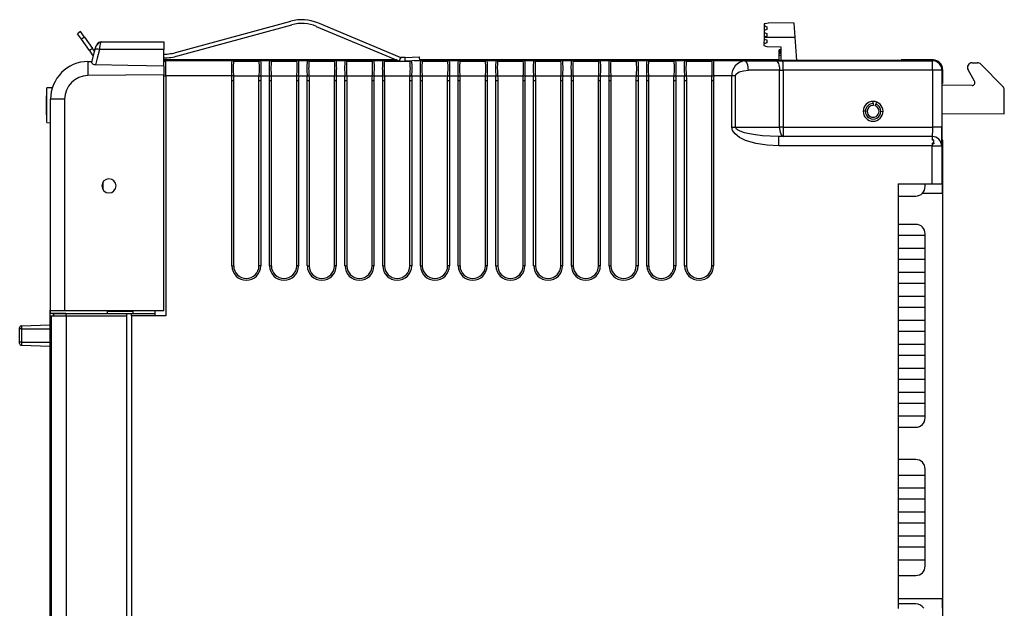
# Model space of a CAD drawing. Header units: millimetres. Extents: x 0 to 559, y 0 to 432.
# Tile 13 of 25: x 346 to 450, y 138 to 200. Entities that reach past the tile are written whole.
import ezdxf

# ---------------------------------------------------------------- set-up
doc = ezdxf.new("R2010")
doc.units = ezdxf.units.MM
doc.header["$LTSCALE"] = 2

msp = doc.modelspace()

# ---------------------------------------------------------------- linework, layer by layer
for p, q in [((362.31, 196.89), (374.38, 200.18)), ((362.41, 196.51), (374.49, 199.8)), ((377.08, 199.63), (385.74, 196)), ((385.9, 196.37), (377.24, 200)), ((424.56, 199.89), (424.55, 199.69)), ((424.55, 199.69), (424.85, 199.59)), ((424.55, 199.64), (424.55, 199.19)), ((424.7, 199.64), (424.55, 199.64)), ((424.7, 199.94), (424.56, 199.89)), ((424.7, 199.94), (425.02, 199.99)), ((424.85, 199.59), (424.85, 199.29)), ((427.74, 199.97), (425.02, 199.99)), ((427.85, 198.47), (427.74, 199.97)), ((352.09, 199.09), (351.76, 198.85)), ((352.17, 198.27), (351.76, 198.85)), ((352.5, 198.5), (352.09, 199.09)), ((352.5, 198.5), (352.17, 198.27)), ((352.5, 198.5), (353.35, 197.3)), ((424.85, 199.29), (424.55, 199.19)), ((424.55, 199.19), (424.55, 198.99)), ((424.55, 198.99), (424.85, 198.89)), ((424.55, 198.99), (424.55, 198.49)), ((424.85, 198.59), (424.55, 198.49)), ((424.55, 198.49), (424.55, 198.29)), ((424.55, 198.49), (427.85, 198.47)), ((424.85, 198.89), (424.85, 198.59)), ((428.03, 196.02), (427.85, 198.47)), ((353.02, 197.07), (352.17, 198.27)), ((353.35, 197.3), (353.02, 197.07)), ((353.56, 197), (353.35, 197.3)), ((354.26, 197.98), (354.24, 197.95)), ((354.26, 197.98), (360.9, 197.98)), ((360.9, 197.98), (360.9, 197.19)), ((424.55, 198.29), (424.54, 197.84)), ((424.84, 197.89), (424.54, 197.79)), ((424.54, 197.84), (424.69, 197.84)), ((424.54, 197.79), (424.54, 197.59)), ((424.54, 197.59), (424.84, 197.49)), ((424.55, 198.29), (424.85, 198.19)), ((424.85, 198.19), (424.84, 197.89)), ((424.84, 197.49), (426.34, 197.48)), ((426.34, 197.48), (426.34, 196.02)), ((353.02, 197.07), (353.33, 196.63)), ((353.61, 197.22), (353.26, 195.83)), ((353.44, 196.53), (353.26, 195.83)), ((353.61, 197.22), (353.56, 197)), ((360.9, 197.19), (354.08, 197.19)), ((360.9, 195.41), (360.9, 197.19)), ((386, 196.32), (385.85, 195.96)), ((386.5, 196.34), (386, 196.32)), ((386.5, 196.34), (388, 196.4)), ((386.51, 195.94), (386.5, 196.34)), ((388, 196.4), (388.01, 196)), ((426.34, 197.13), (426.14, 197.13)), ((426.14, 197.09), (426.14, 197.13)), ((426.34, 197.09), (426.14, 197.09)), ((426.14, 197), (426.14, 197.09)), ((426.34, 197), (426.14, 197)), ((426.14, 196.88), (426.14, 197)), ((426.34, 196.88), (426.14, 196.88)), ((426.14, 196.75), (426.14, 196.88)), ((426.14, 196.56), (426.14, 196.75)), ((426.34, 196.75), (426.14, 196.75)), ((426.34, 196.56), (426.14, 196.56)), ((426.14, 196.02), (426.14, 196.56)), ((352.87, 195.91), (353.29, 195.92)), ((385.57, 196.07), (360.9, 196.07)), ((360.9, 196), (361.12, 196)), ((361.12, 195.96), (360.9, 195.96)), ((360.9, 195.94), (361.12, 195.94)), ((360.9, 195.41), (360.9, 194.48)), ((361.12, 195.98), (361.12, 196)), ((361.12, 194.38), (361.12, 195.98)), ((368.1, 195.98), (361.12, 195.98)), ((368.12, 195.98), (368.11, 196.03)), ((368.3, 195.99), (368.31, 195.94)), ((368.3, 195.94), (371.02, 195.94)), ((369.66, 196.04), (369.66, 196)), ((371, 195.94), (371.01, 195.99)), ((371.2, 196.03), (371.19, 195.98)), ((372.1, 195.98), (371.21, 195.98)), ((372.12, 195.98), (372.11, 196.03)), ((372.3, 195.99), (372.31, 195.94)), ((372.3, 195.94), (375.02, 195.94)), ((373.66, 196.04), (373.66, 196)), ((375, 195.94), (375.01, 195.99)), ((375.2, 196.03), (375.19, 195.98)), ((376.1, 195.98), (375.21, 195.98)), ((376.12, 195.98), (376.11, 196.03)), ((376.3, 195.99), (376.31, 195.94)), ((376.3, 195.94), (379.02, 195.94)), ((377.66, 196.04), (377.66, 196)), ((379, 195.94), (379.01, 195.99)), ((379.2, 196.03), (379.19, 195.98)), ((380.1, 195.98), (379.21, 195.98)), ((380.12, 195.98), (380.11, 196.03)), ((380.3, 195.99), (380.31, 195.94)), ((380.3, 195.94), (383.02, 195.94)), ((381.66, 196.04), (381.66, 196)), ((383, 195.94), (383.01, 195.99)), ((383.2, 196.03), (383.19, 195.98)), ((384.1, 195.98), (383.21, 195.98)), ((384.12, 195.98), (384.11, 196.03)), ((384.3, 195.99), (384.31, 195.94)), ((384.3, 195.94), (385.93, 195.94)), ((385.66, 196.03), (385.66, 196)), ((385.73, 196), (385.66, 196)), ((386.13, 195.93), (386.51, 195.94)), ((386.47, 195.94), (387.02, 195.94)), ((388.01, 196), (386.51, 195.94)), ((387, 195.94), (387.01, 195.96)), ((388.1, 195.98), (387.44, 195.98)), ((426.06, 196.07), (388.01, 196.07)), ((388.12, 195.98), (388.11, 196.03)), ((388.3, 195.99), (388.31, 195.94)), ((388.3, 195.94), (391.02, 195.94)), ((389.66, 196.04), (389.66, 196)), ((391, 195.94), (391.01, 195.99)), ((391.2, 196.03), (391.19, 195.98)), ((392.1, 195.98), (391.21, 195.98)), ((392.12, 195.98), (392.11, 196.03)), ((392.3, 195.99), (392.31, 195.94)), ((392.3, 195.94), (395.02, 195.94)), ((393.66, 196.04), (393.66, 196)), ((395, 195.94), (395.01, 195.99)), ((395.2, 196.03), (395.19, 195.98)), ((396.1, 195.98), (395.21, 195.98)), ((396.12, 195.98), (396.11, 196.03)), ((396.3, 195.99), (396.31, 195.94)), ((396.3, 195.94), (399.02, 195.94)), ((397.66, 196.04), (397.66, 196)), ((399, 195.94), (399.01, 195.99)), ((399.2, 196.03), (399.19, 195.98)), ((400.1, 195.98), (399.21, 195.98)), ((400.12, 195.98), (400.11, 196.03)), ((400.3, 195.99), (400.31, 195.94)), ((400.3, 195.94), (403.02, 195.94)), ((401.66, 196.04), (401.66, 196)), ((403, 195.94), (403.01, 195.99)), ((403.2, 196.03), (403.19, 195.98)), ((404.1, 195.98), (403.21, 195.98)), ((404.12, 195.98), (404.11, 196.03)), ((404.3, 195.99), (404.31, 195.94)), ((404.3, 195.94), (407.02, 195.94)), ((405.66, 196.04), (405.66, 196)), ((407, 195.94), (407.01, 195.99)), ((407.2, 196.03), (407.19, 195.98)), ((408.1, 195.98), (407.21, 195.98)), ((408.12, 195.98), (408.11, 196.03)), ((408.3, 195.99), (408.31, 195.94)), ((408.3, 195.94), (411.02, 195.94)), ((409.66, 196.04), (409.66, 196)), ((411, 195.94), (411.01, 195.99)), ((411.2, 196.03), (411.19, 195.98)), ((412.1, 195.98), (411.21, 195.98)), ((412.12, 195.98), (412.11, 196.03)), ((412.3, 195.99), (412.31, 195.94)), ((412.3, 195.94), (415.02, 195.94)), ((413.66, 196.04), (413.66, 196)), ((415, 195.94), (415.01, 195.99)), ((415.2, 196.03), (415.19, 195.98)), ((416.1, 195.98), (415.21, 195.98)), ((416.12, 195.98), (416.11, 196.03)), ((416.3, 195.99), (416.31, 195.94)), ((416.3, 195.94), (419.02, 195.94)), ((417.66, 196.04), (417.66, 196)), ((419, 195.94), (419.01, 195.99)), ((419.2, 196.03), (419.19, 195.98)), ((422.49, 195.98), (419.21, 195.98)), ((422.49, 195.98), (425.79, 195.99)), ((426.06, 196.02), (426.06, 196.07)), ((439.1, 196.02), (426.06, 196.02)), ((426.55, 195.99), (442.4, 195.99)), ((439.1, 196.07), (439.1, 196.02)), ((442.48, 196.07), (439.1, 196.07)), ((442.48, 196.07), (442.4, 195.99)), ((446.61, 195.77), (447.18, 195.77)), ((449.87, 193.25), (447.53, 195.62)), ((360.9, 194.48), (352.87, 194.41)), ((360.9, 169.48), (360.9, 194.48)), ((360.9, 194.38), (361.12, 194.38)), ((361.12, 194.38), (361.12, 168.96)), ((368.11, 194.38), (361.12, 194.38)), ((368.3, 194.39), (368.11, 194.38)), ((368.3, 194.38), (371.02, 194.38)), ((371.02, 194.39), (371.21, 194.38)), ((371.21, 194.38), (372.11, 194.38)), ((372.11, 194.38), (372.3, 194.39)), ((372.3, 194.38), (375.02, 194.38)), ((375.02, 194.39), (375.21, 194.38)), ((375.21, 194.38), (376.11, 194.38)), ((376.11, 194.38), (376.3, 194.39)), ((376.3, 194.38), (379.02, 194.38)), ((379.02, 194.39), (379.21, 194.38)), ((379.21, 194.38), (380.11, 194.38)), ((380.11, 194.38), (380.3, 194.39)), ((380.3, 194.38), (383.02, 194.38)), ((383.02, 194.39), (383.21, 194.38)), ((383.21, 194.38), (384.11, 194.38)), ((384.11, 194.38), (384.3, 194.39)), ((384.3, 194.38), (387.02, 194.38)), ((387.02, 194.39), (387.21, 194.38)), ((387.21, 194.38), (388.11, 194.38)), ((388.11, 194.38), (388.3, 194.39)), ((388.3, 194.38), (391.02, 194.38)), ((391.02, 194.39), (391.21, 194.38)), ((391.21, 194.38), (392.11, 194.38)), ((392.11, 194.38), (392.3, 194.39)), ((392.3, 194.38), (395.02, 194.38)), ((395.02, 194.39), (395.21, 194.38)), ((395.21, 194.38), (396.11, 194.38)), ((396.11, 194.38), (396.3, 194.39)), ((396.3, 194.38), (399.02, 194.38)), ((399.02, 194.39), (399.21, 194.38)), ((399.21, 194.38), (400.11, 194.38)), ((400.11, 194.38), (400.3, 194.39)), ((400.3, 194.38), (403.02, 194.38)), ((403.02, 194.39), (403.21, 194.38)), ((403.21, 194.38), (404.11, 194.38)), ((404.11, 194.38), (404.3, 194.39)), ((404.3, 194.38), (407.02, 194.38)), ((407.02, 194.39), (407.21, 194.38)), ((407.21, 194.38), (408.11, 194.38)), ((408.11, 194.38), (408.3, 194.39)), ((408.3, 194.38), (411.02, 194.38)), ((411.02, 194.39), (411.21, 194.38)), ((411.21, 194.38), (412.11, 194.38)), ((412.11, 194.38), (412.3, 194.39)), ((412.3, 194.38), (415.02, 194.38)), ((415.02, 194.39), (415.21, 194.38)), ((415.21, 194.38), (416.11, 194.38)), ((416.11, 194.38), (416.3, 194.39)), ((416.3, 194.38), (419.02, 194.38)), ((419.02, 194.39), (419.21, 194.38)), ((421.13, 194.38), (419.21, 194.38)), ((421.13, 188.96), (421.13, 194.38)), ((421.53, 194.38), (421.13, 194.38)), ((421.53, 188.96), (421.53, 194.38)), ((426.19, 194.99), (422.89, 194.98)), ((426.19, 188.96), (426.19, 194.99)), ((426.19, 194.99), (426.57, 194.99)), ((426.57, 194.99), (426.57, 188.96)), ((442.42, 194.99), (426.57, 194.99)), ((442.42, 194.99), (442.42, 188.96)), ((443.4, 194.99), (442.42, 194.99)), ((443.48, 195.07), (443.4, 194.99)), ((443.4, 194.99), (443.4, 188.96)), ((443.48, 195.07), (443.48, 193.56)), ((446.86, 193.82), (446.18, 195.03)), ((349.09, 193.13), (348.5, 193.11)), ((368.12, 174.26), (368.12, 193.86)), ((368.31, 193.86), (368.12, 193.86)), ((368.31, 193.86), (368.31, 174.26)), ((371.19, 193.86), (371, 193.86)), ((371, 174.26), (371, 193.86)), ((371.19, 193.86), (371.19, 174.26)), ((372.12, 174.26), (372.12, 193.86)), ((372.31, 193.86), (372.12, 193.86)), ((372.31, 193.86), (372.31, 174.26)), ((375.19, 193.86), (375, 193.86)), ((375, 174.26), (375, 193.86)), ((375.19, 193.86), (375.19, 174.26)), ((376.12, 174.26), (376.12, 193.86)), ((376.31, 193.86), (376.12, 193.86)), ((376.31, 193.86), (376.31, 174.26)), ((379.19, 193.86), (379, 193.86)), ((379, 174.26), (379, 193.86)), ((379.19, 193.86), (379.19, 174.26)), ((380.12, 174.26), (380.12, 193.86)), ((380.31, 193.86), (380.12, 193.86)), ((380.31, 193.86), (380.31, 174.26)), ((383.19, 193.86), (383, 193.86)), ((383, 174.26), (383, 193.86)), ((383.19, 193.86), (383.19, 174.26)), ((384.12, 174.26), (384.12, 193.86)), ((384.31, 193.86), (384.12, 193.86)), ((384.31, 193.86), (384.31, 174.26)), ((387.19, 193.86), (387, 193.86)), ((387, 174.26), (387, 193.86)), ((387.19, 193.86), (387.19, 174.26)), ((388.12, 174.26), (388.12, 193.86)), ((388.31, 193.86), (388.12, 193.86)), ((388.31, 193.86), (388.31, 174.26)), ((391.19, 193.86), (391, 193.86)), ((391, 174.26), (391, 193.86)), ((391.19, 193.86), (391.19, 174.26)), ((392.12, 174.26), (392.12, 193.86)), ((392.31, 193.86), (392.12, 193.86)), ((392.31, 193.86), (392.31, 174.26)), ((395.19, 193.86), (395, 193.86)), ((395, 174.26), (395, 193.86)), ((395.19, 193.86), (395.19, 174.26)), ((396.12, 174.26), (396.12, 193.86)), ((396.31, 193.86), (396.12, 193.86)), ((396.31, 193.86), (396.31, 174.26)), ((399.19, 193.86), (399, 193.86)), ((399, 174.26), (399, 193.86)), ((399.19, 193.86), (399.19, 174.26)), ((400.12, 174.26), (400.12, 193.86)), ((400.31, 193.86), (400.12, 193.86)), ((400.31, 193.86), (400.31, 174.26)), ((403.19, 193.86), (403, 193.86)), ((403, 174.26), (403, 193.86)), ((403.19, 193.86), (403.19, 174.26)), ((404.12, 174.26), (404.12, 193.86)), ((404.31, 193.86), (404.12, 193.86)), ((404.31, 193.86), (404.31, 174.26)), ((407.19, 193.86), (407, 193.86)), ((407, 174.26), (407, 193.86)), ((407.19, 193.86), (407.19, 174.26)), ((408.12, 174.26), (408.12, 193.86)), ((408.31, 193.86), (408.12, 193.86)), ((408.31, 193.86), (408.31, 174.26)), ((411.19, 193.86), (411, 193.86)), ((411, 174.26), (411, 193.86)), ((411.19, 193.86), (411.19, 174.26)), ((412.12, 174.26), (412.12, 193.86)), ((412.31, 193.86), (412.12, 193.86)), ((412.31, 193.86), (412.31, 174.26)), ((415.19, 193.86), (415, 193.86)), ((415, 174.26), (415, 193.86)), ((415.19, 193.86), (415.19, 174.26)), ((416.12, 174.26), (416.12, 193.86)), ((416.31, 193.86), (416.12, 193.86)), ((416.31, 193.86), (416.31, 174.26)), ((419.19, 193.86), (419, 193.86)), ((419, 174.26), (419, 193.86)), ((419.19, 193.86), (419.19, 174.26)), ((443.42, 193.56), (443.48, 193.56)), ((443.42, 187.56), (443.42, 193.56)), ((446.6, 193.37), (443.42, 193.39)), ((348.49, 192.33), (348.5, 192.33)), ((348.49, 192.28), (348.5, 192.28)), ((348.49, 191.76), (348.49, 192.28)), ((348.5, 189.44), (348.5, 193.11)), ((450.01, 190.36), (450.02, 192.9)), ((348.49, 191.76), (348.5, 191.76)), ((348.49, 191.21), (348.49, 191.76)), ((348.49, 191.35), (348.49, 191.45)), ((348.49, 191.21), (348.49, 191.26)), ((348.49, 191.21), (348.5, 191.21)), ((348.49, 190.9), (348.49, 191.21)), ((350.39, 191.91), (348.9, 191.91)), ((348.9, 169.48), (348.9, 191.91)), ((350.39, 191.91), (350.39, 169.48)), ((436.11, 191.45), (436.11, 191.63)), ((436.11, 191.45), (436.11, 191.25)), ((436.32, 191.22), (436.39, 191.4)), ((436.45, 191.57), (436.39, 191.4)), ((348.49, 190.9), (348.5, 190.9)), ((348.49, 190.55), (348.49, 190.9)), ((348.49, 190.79), (348.49, 190.85)), ((348.49, 190.61), (348.49, 190.79)), ((348.49, 190.55), (348.5, 190.55)), ((348.49, 190.26), (348.49, 190.55)), ((348.49, 190.26), (348.5, 190.26)), ((348.49, 190.21), (348.5, 190.21)), ((435.29, 190.63), (435.11, 190.63)), ((436.93, 190.63), (437.11, 190.62)), ((443.42, 190.39), (450.01, 190.36)), ((348.5, 189.44), (348.9, 189.42)), ((421.13, 188.96), (421.53, 188.96)), ((421.53, 188.96), (426.19, 188.96)), ((426.57, 188.96), (426.19, 188.96)), ((426.57, 188.96), (442.42, 188.96)), ((443.4, 188.96), (442.42, 188.96)), ((426.12, 186.96), (426.12, 187.96)), ((442.38, 187.96), (426.12, 187.96)), ((442.38, 187.96), (442.38, 187.56)), ((442.38, 187.96), (442.38, 187.96)), ((442.38, 186.96), (426.12, 186.96)), ((442.56, 187.56), (442.38, 187.56)), ((442.56, 187.24), (442.38, 187.24)), ((442.38, 187.24), (442.38, 186.96)), ((442.38, 182.96), (442.38, 186.96)), ((442.38, 186.96), (443.38, 186.96)), ((442.56, 187.24), (442.56, 187.56)), ((442.56, 187.24), (442.56, 187.17)), ((443.38, 186.96), (443.38, 182.96)), ((443.38, 186.96), (443.38, 186.96)), ((443.5, 187.56), (443.42, 187.56)), ((443.5, 136.56), (443.5, 187.56)), ((354.49, 182.3), (354.49, 183.16)), ((438.75, 182.96), (442.38, 182.96)), ((438.75, 182.96), (438.75, 137.96)), ((441.63, 182.65), (441.63, 182.96)), ((442.38, 182.96), (443.38, 182.96)), ((443.38, 182.96), (443.46, 182.96)), ((438.75, 181.65), (440.63, 181.65)), ((441.35, 181.96), (443.47, 181.96)), ((443.47, 181.96), (443.47, 138.96)), ((440.63, 178.65), (438.75, 178.65)), ((438.75, 177.49), (441.63, 177.49)), ((441.63, 177.49), (441.63, 177.65)), ((441.63, 176.09), (441.63, 177.49)), ((441.63, 176.09), (438.75, 176.09)), ((441.63, 174.95), (441.63, 176.09)), ((438.75, 174.95), (441.63, 174.95)), ((441.63, 173.55), (441.63, 174.95)), ((368.12, 174.26), (368.31, 174.26)), ((371.19, 174.26), (371, 174.26)), ((372.12, 174.26), (372.31, 174.26)), ((375.19, 174.26), (375, 174.26)), ((376.12, 174.26), (376.31, 174.26)), ((379.19, 174.26), (379, 174.26)), ((380.12, 174.26), (380.31, 174.26)), ((383.19, 174.26), (383, 174.26)), ((384.12, 174.26), (384.31, 174.26)), ((387.19, 174.26), (387, 174.26)), ((388.12, 174.26), (388.31, 174.26)), ((391.19, 174.26), (391, 174.26)), ((392.12, 174.26), (392.31, 174.26)), ((395.19, 174.26), (395, 174.26)), ((396.12, 174.26), (396.31, 174.26)), ((399.19, 174.26), (399, 174.26)), ((400.12, 174.26), (400.31, 174.26)), ((403.19, 174.26), (403, 174.26)), ((404.12, 174.26), (404.31, 174.26)), ((407.19, 174.26), (407, 174.26)), ((408.12, 174.26), (408.31, 174.26)), ((411.19, 174.26), (411, 174.26)), ((412.12, 174.26), (412.31, 174.26)), ((415.19, 174.26), (415, 174.26)), ((416.12, 174.26), (416.31, 174.26)), ((419.19, 174.26), (419, 174.26)), ((441.63, 173.55), (438.75, 173.55)), ((441.63, 172.41), (441.63, 173.55)), ((438.75, 172.41), (441.63, 172.41)), ((441.63, 171.01), (441.63, 172.41)), ((348.89, 171.42), (348.9, 171.42)), ((348.89, 169.98), (348.89, 171.38)), ((348.89, 171.38), (348.9, 171.38)), ((441.63, 171.01), (438.75, 171.01)), ((441.63, 169.87), (441.63, 171.01)), ((348.88, 169.56), (348.9, 169.56)), ((348.88, 169.54), (348.9, 169.54)), ((348.88, 168.73), (348.88, 169.54)), ((348.88, 97.43), (348.88, 169.23)), ((348.88, 169.23), (349.38, 169.23)), ((348.89, 169.98), (348.9, 169.98)), ((348.89, 169.98), (348.89, 169.98)), ((348.89, 169.98), (348.9, 169.98)), ((348.89, 169.95), (348.9, 169.95)), ((350.39, 169.48), (348.9, 169.48)), ((348.9, 169.23), (348.9, 169.48)), ((349.19, 169.21), (349.19, 168.96)), ((349.19, 169.21), (349.22, 169.21)), ((349.22, 169.21), (349.22, 168.96)), ((349.22, 169.21), (350.57, 169.21)), ((349.38, 169.23), (349.38, 169.21)), ((349.38, 169.23), (350.51, 169.23)), ((360.9, 169.48), (350.39, 169.48)), ((350.51, 169.21), (350.51, 169.23)), ((350.57, 168.96), (350.57, 169.21)), ((350.57, 169.21), (356.99, 169.21)), ((354.9, 169.48), (354.9, 169.21)), ((354.9, 169.46), (357.36, 169.46)), ((356.99, 168.96), (356.99, 169.21)), ((356.99, 169.21), (357.47, 169.21)), ((357.36, 169.46), (357.36, 169.48)), ((357.36, 169.46), (357.36, 169.48)), ((357.36, 169.46), (357.47, 169.46)), ((357.47, 169.46), (357.47, 169.48)), ((357.47, 169.46), (357.47, 169.48)), ((357.47, 169.46), (357.63, 169.46)), ((357.47, 169.21), (360.01, 169.21)), ((357.47, 168.96), (357.47, 169.21)), ((357.63, 169.48), (357.63, 169.21)), ((360.01, 168.96), (360.01, 169.48)), ((438.75, 169.87), (441.63, 169.87)), ((441.63, 168.47), (441.63, 169.87)), ((348.88, 168.73), (348.88, 168.73)), ((348.88, 168.64), (348.88, 168.73)), ((348.88, 168.64), (348.88, 168.64)), ((348.88, 168.62), (348.88, 168.62)), ((348.88, 168.08), (348.88, 168.26)), ((348.88, 168.26), (348.88, 168.26)), ((348.88, 168.08), (348.88, 168.08)), ((348.88, 164.93), (348.88, 168.08)), ((348.95, 168.96), (348.95, 97.46)), ((348.95, 168.96), (348.97, 168.96)), ((348.95, 168.4), (348.95, 99.07)), ((348.95, 168.4), (348.95, 168.4)), ((348.97, 168.96), (348.97, 97.48)), ((348.97, 168.96), (350.57, 168.96)), ((350.57, 168.96), (350.57, 97.48)), ((350.57, 168.96), (356.99, 168.96)), ((356.99, 97.48), (356.99, 168.96)), ((357.47, 168.96), (357.47, 97.48)), ((361.12, 168.96), (357.47, 168.96)), ((441.63, 168.47), (438.75, 168.47)), ((441.63, 167.33), (441.63, 168.47)), ((345.63, 167.57), (345.63, 167.7)), ((345.83, 167.57), (345.63, 167.57)), ((345.63, 166.17), (345.63, 167.57)), ((345.83, 167.9), (348.88, 168.01)), ((345.83, 167.9), (345.83, 167.57)), ((345.83, 167.57), (345.83, 166.17)), ((345.83, 167.57), (348.88, 167.57)), ((438.75, 167.33), (441.63, 167.33)), ((441.63, 165.93), (441.63, 167.33)), ((345.63, 166.04), (345.63, 166.17)), ((345.83, 166.17), (345.63, 166.17)), ((345.83, 166.17), (345.83, 165.84)), ((345.83, 166.17), (348.88, 166.17)), ((345.83, 165.84), (348.88, 165.73)), ((348.88, 164.93), (348.88, 164.93)), ((441.63, 165.93), (438.75, 165.93)), ((441.63, 164.79), (441.63, 165.93)), ((348.88, 164.26), (348.88, 164.72)), ((348.88, 164.72), (348.88, 164.72)), ((348.88, 164.26), (348.88, 164.26)), ((348.88, 163.86), (348.88, 164.26)), ((438.75, 164.79), (441.63, 164.79)), ((441.63, 163.39), (441.63, 164.79)), ((348.88, 163.86), (348.88, 163.86)), ((348.88, 163.74), (348.88, 163.86)), ((348.88, 163.74), (348.88, 163.74)), ((348.88, 163.32), (348.88, 163.74)), ((348.88, 163.32), (348.88, 163.32)), ((348.88, 162.93), (348.88, 163.11)), ((348.88, 163.11), (348.88, 163.11)), ((348.88, 162.93), (348.88, 162.93)), ((441.63, 163.39), (438.75, 163.39)), ((441.63, 162.25), (441.63, 163.39)), ((438.75, 162.25), (441.63, 162.25)), ((441.63, 160.85), (441.63, 162.25)), ((441.63, 160.85), (438.75, 160.85)), ((441.63, 159.71), (441.63, 160.85)), ((438.75, 159.71), (441.63, 159.71)), ((441.63, 158.31), (441.63, 159.71)), ((441.63, 158.31), (438.75, 158.31)), ((441.63, 158.15), (441.63, 158.31)), ((438.75, 157.15), (440.63, 157.15)), ((440.63, 153.73), (438.75, 153.73)), ((441.63, 152.09), (441.63, 152.73)), ((438.75, 152.09), (441.63, 152.09)), ((441.63, 150.69), (441.63, 152.09)), ((441.63, 150.69), (438.75, 150.69)), ((441.63, 149.55), (441.63, 150.69)), ((438.75, 149.55), (441.63, 149.55)), ((441.63, 148.15), (441.63, 149.55)), ((441.63, 148.15), (438.75, 148.15)), ((441.63, 147.01), (441.63, 148.15)), ((438.75, 147.01), (441.63, 147.01)), ((441.63, 145.61), (441.63, 147.01)), ((441.63, 145.61), (438.75, 145.61)), ((441.63, 144.47), (441.63, 145.61)), ((438.75, 144.47), (441.63, 144.47)), ((441.63, 143.07), (441.63, 144.47)), ((441.63, 143.07), (438.75, 143.07)), ((441.63, 142.44), (441.63, 143.07)), ((438.75, 141.44), (440.63, 141.44)), ((443.47, 138.96), (438.75, 138.96)), ((440.63, 138.44), (438.75, 138.44))]:
    msp.add_line(p, q)
at = {"flags": 128}
for points in [[(354.24, 197.97), (354.14, 197.95), (354.04, 197.91), (353.87, 197.76), (353.72, 197.53), (353.61, 197.22)], [(353.33, 196.63), (353.4, 196.55), (353.43, 196.52)], [(353.61, 197.19), (353.61, 197.21), (353.61, 197.22)], [(354.08, 197.19), (353.85, 196.26), (353.66, 195.54)], [(353.66, 195.54), (353.56, 195.55), (353.47, 195.58), (353.39, 195.63), (353.33, 195.7), (353.27, 195.8), (353.28, 195.87)], [(360.9, 195.41), (359.09, 195.45), (357.11, 195.49), (353.66, 195.54)], [(368.1, 195.98), (368.12, 195.98), (368.12, 195.98)], [(368.3, 195.94), (368.3, 195.94), (368.3, 195.94)], [(368.31, 195.94), (368.31, 195.94), (368.3, 195.94)], [(371.02, 195.94), (371.01, 195.94), (371, 195.94)], [(371.02, 195.94), (371.02, 195.94), (371.02, 195.94)], [(371.19, 195.98), (371.2, 195.98), (371.21, 195.98)], [(372.1, 195.98), (372.12, 195.98), (372.12, 195.98)], [(372.3, 195.94), (372.3, 195.94), (372.3, 195.94)], [(372.31, 195.94), (372.31, 195.94), (372.3, 195.94)], [(375.02, 195.94), (375.01, 195.94), (375, 195.94)], [(375.02, 195.94), (375.02, 195.94), (375.02, 195.94)], [(375.19, 195.98), (375.2, 195.98), (375.21, 195.98)], [(376.1, 195.98), (376.12, 195.98), (376.12, 195.98)], [(376.3, 195.94), (376.3, 195.94), (376.3, 195.94)], [(376.31, 195.94), (376.31, 195.94), (376.3, 195.94)], [(379.02, 195.94), (379.01, 195.94), (379, 195.94)], [(379.02, 195.94), (379.02, 195.94), (379.02, 195.94)], [(379.19, 195.98), (379.2, 195.98), (379.21, 195.98)], [(380.1, 195.98), (380.12, 195.98), (380.12, 195.98)], [(380.3, 195.94), (380.3, 195.94), (380.3, 195.94)], [(380.31, 195.94), (380.31, 195.94), (380.3, 195.94)], [(383.02, 195.94), (383.01, 195.94), (383, 195.94)], [(383.02, 195.94), (383.02, 195.94), (383.02, 195.94)], [(383.19, 195.98), (383.2, 195.98), (383.21, 195.98)], [(384.1, 195.98), (384.12, 195.98), (384.12, 195.98)], [(384.3, 195.94), (384.3, 195.94), (384.3, 195.94)], [(384.31, 195.94), (384.31, 195.94), (384.3, 195.94)], [(387.02, 195.94), (387.01, 195.94), (387, 195.94)], [(387.02, 195.94), (387.02, 195.94), (387.02, 195.94)], [(388.1, 195.98), (388.12, 195.98), (388.12, 195.98)], [(388.3, 195.94), (388.3, 195.94), (388.3, 195.94)], [(388.31, 195.94), (388.31, 195.94), (388.3, 195.94)], [(391.02, 195.94), (391.01, 195.94), (391, 195.94)], [(391.02, 195.94), (391.02, 195.94), (391.02, 195.94)], [(391.19, 195.98), (391.2, 195.98), (391.21, 195.98)], [(392.1, 195.98), (392.12, 195.98), (392.12, 195.98)], [(392.3, 195.94), (392.3, 195.94), (392.3, 195.94)], [(392.31, 195.94), (392.31, 195.94), (392.3, 195.94)], [(395.02, 195.94), (395.01, 195.94), (395, 195.94)], [(395.02, 195.94), (395.02, 195.94), (395.02, 195.94)], [(395.19, 195.98), (395.2, 195.98), (395.21, 195.98)], [(396.1, 195.98), (396.12, 195.98), (396.12, 195.98)], [(396.3, 195.94), (396.3, 195.94), (396.3, 195.94)], [(396.31, 195.94), (396.31, 195.94), (396.3, 195.94)], [(399.02, 195.94), (399.01, 195.94), (399, 195.94)], [(399.02, 195.94), (399.02, 195.94), (399.02, 195.94)], [(399.19, 195.98), (399.2, 195.98), (399.21, 195.98)], [(400.1, 195.98), (400.12, 195.98), (400.12, 195.98)], [(400.3, 195.94), (400.3, 195.94), (400.3, 195.94)], [(400.31, 195.94), (400.31, 195.94), (400.3, 195.94)], [(403.02, 195.94), (403.01, 195.94), (403, 195.94)], [(403.02, 195.94), (403.02, 195.94), (403.02, 195.94)], [(403.19, 195.98), (403.2, 195.98), (403.21, 195.98)], [(404.1, 195.98), (404.12, 195.98), (404.12, 195.98)], [(404.3, 195.94), (404.3, 195.94), (404.3, 195.94)], [(404.31, 195.94), (404.31, 195.94), (404.3, 195.94)], [(407.02, 195.94), (407.01, 195.94), (407, 195.94)], [(407.02, 195.94), (407.02, 195.94), (407.02, 195.94)], [(407.19, 195.98), (407.2, 195.98), (407.21, 195.98)], [(408.1, 195.98), (408.12, 195.98), (408.12, 195.98)], [(408.3, 195.94), (408.3, 195.94), (408.3, 195.94)], [(408.31, 195.94), (408.31, 195.94), (408.3, 195.94)], [(411.02, 195.94), (411.01, 195.94), (411, 195.94)], [(411.02, 195.94), (411.02, 195.94), (411.02, 195.94)], [(411.19, 195.98), (411.2, 195.98), (411.21, 195.98)], [(412.1, 195.98), (412.12, 195.98), (412.12, 195.98)], [(412.3, 195.94), (412.3, 195.94), (412.3, 195.94)], [(412.31, 195.94), (412.31, 195.94), (412.3, 195.94)], [(415.02, 195.94), (415.01, 195.94), (415, 195.94)], [(415.02, 195.94), (415.02, 195.94), (415.02, 195.94)], [(415.19, 195.98), (415.2, 195.98), (415.21, 195.98)], [(416.1, 195.98), (416.12, 195.98), (416.12, 195.98)], [(416.3, 195.94), (416.3, 195.94), (416.3, 195.94)], [(416.31, 195.94), (416.31, 195.94), (416.3, 195.94)], [(419.02, 195.94), (419.01, 195.94), (419, 195.94)], [(419.02, 195.94), (419.02, 195.94), (419.02, 195.94)], [(419.19, 195.98), (419.2, 195.98), (419.21, 195.98)], [(422.89, 194.98), (422.88, 195.17), (422.86, 195.36), (422.82, 195.53), (422.77, 195.68), (422.71, 195.81), (422.64, 195.9), (422.56, 195.96), (422.49, 195.98)], [(425.79, 195.99), (425.87, 195.97), (425.94, 195.91), (426.01, 195.82), (426.07, 195.7), (426.12, 195.54), (426.16, 195.37), (426.18, 195.19), (426.19, 194.99)], [(425.79, 195.99), (426.21, 195.99), (426.55, 195.99)], [(368.12, 193.86), (368.12, 194.15), (368.11, 194.38)], [(368.3, 194.39), (368.3, 194.38), (368.3, 194.38)], [(368.3, 194.38), (368.31, 194.09), (368.31, 193.86)], [(371, 193.86), (371, 194.15), (371.02, 194.38)], [(371.02, 194.38), (371.02, 194.39), (371.02, 194.39)], [(371.21, 194.38), (371.19, 194.09), (371.19, 193.86)], [(372.12, 193.86), (372.12, 194.15), (372.11, 194.38)], [(372.3, 194.39), (372.3, 194.38), (372.3, 194.38)], [(372.3, 194.38), (372.31, 194.09), (372.31, 193.86)], [(375, 193.86), (375, 194.15), (375.02, 194.38)], [(375.02, 194.38), (375.02, 194.39), (375.02, 194.39)], [(375.21, 194.38), (375.19, 194.09), (375.19, 193.86)], [(376.12, 193.86), (376.12, 194.15), (376.11, 194.38)], [(376.3, 194.39), (376.3, 194.38), (376.3, 194.38)], [(376.3, 194.38), (376.31, 194.09), (376.31, 193.86)], [(379, 193.86), (379, 194.15), (379.02, 194.38)], [(379.02, 194.38), (379.02, 194.39), (379.02, 194.39)], [(379.21, 194.38), (379.19, 194.09), (379.19, 193.86)], [(380.12, 193.86), (380.12, 194.15), (380.11, 194.38)], [(380.3, 194.39), (380.3, 194.38), (380.3, 194.38)], [(380.3, 194.38), (380.31, 194.09), (380.31, 193.86)], [(383, 193.86), (383, 194.15), (383.02, 194.38)], [(383.02, 194.38), (383.02, 194.39), (383.02, 194.39)], [(383.21, 194.38), (383.19, 194.09), (383.19, 193.86)], [(384.12, 193.86), (384.12, 194.15), (384.11, 194.38)], [(384.3, 194.39), (384.3, 194.38), (384.3, 194.38)], [(384.3, 194.38), (384.31, 194.09), (384.31, 193.86)], [(387, 193.86), (387, 194.15), (387.02, 194.38)], [(387.02, 194.38), (387.02, 194.39), (387.02, 194.39)], [(387.21, 194.38), (387.19, 194.09), (387.19, 193.86)], [(388.12, 193.86), (388.12, 194.15), (388.11, 194.38)], [(388.3, 194.39), (388.3, 194.38), (388.3, 194.38)], [(388.3, 194.38), (388.31, 194.09), (388.31, 193.86)], [(391, 193.86), (391, 194.15), (391.02, 194.38)], [(391.02, 194.38), (391.02, 194.39), (391.02, 194.39)], [(391.21, 194.38), (391.19, 194.09), (391.19, 193.86)], [(392.12, 193.86), (392.12, 194.15), (392.11, 194.38)], [(392.3, 194.39), (392.3, 194.38), (392.3, 194.38)], [(392.3, 194.38), (392.31, 194.09), (392.31, 193.86)], [(395, 193.86), (395, 194.15), (395.02, 194.38)], [(395.02, 194.38), (395.02, 194.39), (395.02, 194.39)], [(395.21, 194.38), (395.19, 194.09), (395.19, 193.86)], [(396.12, 193.86), (396.12, 194.15), (396.11, 194.38)], [(396.3, 194.39), (396.3, 194.38), (396.3, 194.38)], [(396.3, 194.38), (396.31, 194.09), (396.31, 193.86)], [(399, 193.86), (399, 194.15), (399.02, 194.38)], [(399.02, 194.38), (399.02, 194.39), (399.02, 194.39)], [(399.21, 194.38), (399.19, 194.09), (399.19, 193.86)], [(400.12, 193.86), (400.12, 194.15), (400.11, 194.38)], [(400.3, 194.39), (400.3, 194.38), (400.3, 194.38)], [(400.3, 194.38), (400.31, 194.09), (400.31, 193.86)], [(403, 193.86), (403, 194.15), (403.02, 194.38)], [(403.02, 194.38), (403.02, 194.39), (403.02, 194.39)], [(403.21, 194.38), (403.19, 194.09), (403.19, 193.86)], [(404.12, 193.86), (404.12, 194.15), (404.11, 194.38)], [(404.3, 194.39), (404.3, 194.38), (404.3, 194.38)], [(404.3, 194.38), (404.31, 194.09), (404.31, 193.86)], [(407, 193.86), (407, 194.15), (407.02, 194.38)], [(407.02, 194.38), (407.02, 194.39), (407.02, 194.39)], [(407.21, 194.38), (407.19, 194.09), (407.19, 193.86)], [(408.12, 193.86), (408.12, 194.15), (408.11, 194.38)], [(408.3, 194.39), (408.3, 194.38), (408.3, 194.38)], [(408.3, 194.38), (408.31, 194.09), (408.31, 193.86)], [(411, 193.86), (411, 194.15), (411.02, 194.38)], [(411.02, 194.38), (411.02, 194.39), (411.02, 194.39)], [(411.21, 194.38), (411.19, 194.09), (411.19, 193.86)], [(412.12, 193.86), (412.12, 194.15), (412.11, 194.38)], [(412.3, 194.39), (412.3, 194.38), (412.3, 194.38)], [(412.3, 194.38), (412.31, 194.09), (412.31, 193.86)], [(415, 193.86), (415, 194.15), (415.02, 194.38)], [(415.02, 194.38), (415.02, 194.39), (415.02, 194.39)], [(415.21, 194.38), (415.19, 194.09), (415.19, 193.86)], [(416.12, 193.86), (416.12, 194.15), (416.11, 194.38)], [(416.3, 194.39), (416.3, 194.38), (416.3, 194.38)], [(416.3, 194.38), (416.31, 194.09), (416.31, 193.86)], [(419, 193.86), (419, 194.15), (419.02, 194.38)], [(419.02, 194.38), (419.02, 194.39), (419.02, 194.39)], [(419.21, 194.38), (419.19, 194.09), (419.19, 193.86)], [(421.53, 194.38), (421.54, 194.46), (421.57, 194.53), (421.63, 194.61), (421.76, 194.71), (421.92, 194.8), (422.37, 194.93), (422.89, 194.98)], [(426.12, 186.96), (424.88, 187.03), (423.66, 187.22), (422.59, 187.55), (421.94, 187.87), (421.48, 188.23), (421.21, 188.59), (421.13, 188.96)], [(426.12, 187.96), (425.19, 187.99), (424.38, 188.04), (423.65, 188.12), (423.01, 188.23), (422.49, 188.35), (422.03, 188.51), (421.72, 188.67), (421.64, 188.75), (421.58, 188.82), (421.54, 188.89), (421.53, 188.96)], [(426.19, 188.96), (426.2, 188.77), (426.22, 188.58), (426.26, 188.41), (426.31, 188.26), (426.37, 188.13), (426.44, 188.04), (426.51, 187.98), (426.59, 187.96)]]:
    msp.add_lwpolyline(points, dxfattribs=at)
for centre, radius, start, end in [((375.54, 195.94), 4.4, 67.25, 105.25), ((375.54, 195.94), 4, 67.25, 105.25), ((354.26, 197.49), 0.493, 90.1555, 153.4729), ((356.45, 197.09), 2.37, 158.535, 177.5329), ((353.8, 196.38), 0.852, 70.8399, 102.61), ((360.73, 202.68), 6, 271.6324, 285.25), ((360.73, 202.68), 6.4, 271.5304, 285.25), ((386.09, 196.83), 0.5, 247.25, 272.25), ((352.9, 191.91), 4, 90.5, 180), ((395.84, 195.16), 42.98, 179.0002, 180.9998), ((378.38, 195.19), 10.3, 175.6327, 184.5407), ((368.1, 195.48), 0.499, 67.4124, 89.968), ((369.3, 148.04), 48, 89.5776, 91.4242), ((368.11, 195.53), 0.5, 67.4897, 90.0009), ((368.12, 195.48), 0.5, 67.4897, 90.0009), ((378.07, 195.18), 9.8, 175.5533, 184.6241), ((369.32, 157.31), 38.69, 89.4973, 91.5045), ((370.08, 155.8), 40.25, 88.398, 90.6002), ((370, 157.34), 38.66, 88.4946, 90.5036), ((371.19, 195.48), 0.5, 89.9991, 112.5103), ((371.2, 195.53), 0.5, 89.9991, 112.5103), ((371.21, 195.48), 0.499, 90.032, 112.5876), ((361.25, 195.18), 9.8, 355.3758, 4.4468), ((360.94, 195.19), 10.3, 355.4593, 4.3673), ((382.38, 195.19), 10.3, 175.6327, 184.5407), ((372.1, 195.48), 0.499, 67.4124, 89.968), ((373.3, 148.04), 48, 89.5776, 91.4242), ((372.11, 195.53), 0.5, 67.4897, 90.0009), ((372.12, 195.48), 0.5, 67.4897, 90.0009), ((382.07, 195.18), 9.8, 175.5533, 184.6241), ((373.32, 157.31), 38.69, 89.4973, 91.5045), ((374.08, 155.8), 40.25, 88.398, 90.6002), ((374, 157.34), 38.66, 88.4946, 90.5036), ((375.19, 195.48), 0.5, 89.9991, 112.5103), ((375.2, 195.53), 0.5, 89.9991, 112.5103), ((375.21, 195.48), 0.499, 90.032, 112.5876), ((365.25, 195.18), 9.8, 355.3758, 4.4468), ((364.94, 195.19), 10.3, 355.4593, 4.3673), ((386.38, 195.19), 10.3, 175.6327, 184.5407), ((376.1, 195.48), 0.499, 67.4124, 89.968), ((377.3, 148.04), 48, 89.5776, 91.4242), ((376.11, 195.53), 0.5, 67.4897, 90.0009), ((376.12, 195.48), 0.5, 67.4897, 90.0009), ((386.07, 195.18), 9.8, 175.5533, 184.6241), ((377.32, 157.31), 38.69, 89.4973, 91.5045), ((378.08, 155.8), 40.25, 88.398, 90.6002), ((378, 157.34), 38.66, 88.4946, 90.5036), ((379.19, 195.48), 0.5, 89.9991, 112.5103), ((379.2, 195.53), 0.5, 89.9991, 112.5103), ((379.21, 195.48), 0.499, 90.032, 112.5876), ((369.25, 195.18), 9.8, 355.3758, 4.4468), ((368.94, 195.19), 10.3, 355.4593, 4.3673), ((390.38, 195.19), 10.3, 175.6327, 184.5407), ((380.1, 195.48), 0.499, 67.4124, 89.968), ((381.3, 148.04), 48, 89.5776, 91.4242), ((380.11, 195.53), 0.5, 67.4897, 90.0009), ((380.12, 195.48), 0.5, 67.4897, 90.0009), ((390.07, 195.18), 9.8, 175.5533, 184.6241), ((381.32, 157.31), 38.69, 89.4973, 91.5045), ((382.08, 155.8), 40.25, 88.398, 90.6002), ((382, 157.34), 38.66, 88.4946, 90.5036), ((383.19, 195.48), 0.5, 89.9991, 112.5103), ((383.2, 195.53), 0.5, 89.9991, 112.5103), ((383.21, 195.48), 0.499, 90.032, 112.5876), ((373.25, 195.18), 9.8, 355.3758, 4.4468), ((372.94, 195.19), 10.3, 355.4593, 4.3673), ((394.38, 195.19), 10.3, 175.6327, 184.5407), ((384.1, 195.48), 0.499, 67.4124, 89.968), ((385.3, 148.04), 48, 89.5776, 91.4242), ((384.11, 195.53), 0.5, 67.4897, 90.0009), ((384.12, 195.48), 0.5, 67.4897, 90.0009), ((394.07, 195.18), 9.8, 175.5533, 184.6241), ((385.32, 157.31), 38.69, 89.4973, 91.5045), ((386.09, 196.83), 0.9, 247.25, 254.3247), ((386.09, 196.83), 0.9, 254.3247, 272.25), ((387.19, 195.48), 0.5, 106.0134, 112.5104), ((387.21, 195.48), 0.499, 103.3414, 112.5855), ((377.25, 195.18), 9.8, 355.3758, 4.4468), ((376.94, 195.19), 10.3, 355.4593, 4.3673), ((398.38, 195.19), 10.3, 175.6327, 184.5407), ((388.1, 195.48), 0.499, 67.4124, 89.968), ((389.3, 148.04), 48, 89.5776, 91.4242), ((388.11, 195.53), 0.5, 67.4897, 90.0009), ((388.12, 195.48), 0.5, 67.4897, 90.0009), ((398.07, 195.18), 9.8, 175.5533, 184.6241), ((389.32, 157.31), 38.69, 89.4973, 91.5045), ((390.08, 155.8), 40.25, 88.398, 90.6002), ((390, 157.34), 38.66, 88.4946, 90.5036), ((391.19, 195.48), 0.5, 89.9991, 112.5103), ((391.2, 195.53), 0.5, 89.9991, 112.5103), ((391.21, 195.48), 0.499, 90.032, 112.5876), ((381.25, 195.18), 9.8, 355.3758, 4.4468), ((380.94, 195.19), 10.3, 355.4593, 4.3673), ((402.38, 195.19), 10.3, 175.6327, 184.5407), ((392.1, 195.48), 0.499, 67.4124, 89.968), ((393.3, 148.04), 48, 89.5776, 91.4242), ((392.11, 195.53), 0.5, 67.4897, 90.0009), ((392.12, 195.48), 0.5, 67.4897, 90.0009), ((402.07, 195.18), 9.8, 175.5533, 184.6241), ((393.32, 157.31), 38.69, 89.4973, 91.5045), ((394.08, 155.8), 40.25, 88.398, 90.6002), ((394, 157.34), 38.66, 88.4946, 90.5036), ((395.19, 195.48), 0.5, 89.9991, 112.5103), ((395.2, 195.53), 0.5, 89.9991, 112.5103), ((395.21, 195.48), 0.499, 90.032, 112.5876), ((385.25, 195.18), 9.8, 355.3758, 4.4468), ((384.94, 195.19), 10.3, 355.4593, 4.3673), ((406.38, 195.19), 10.3, 175.6327, 184.5407), ((396.1, 195.48), 0.499, 67.4124, 89.968), ((397.3, 148.04), 48, 89.5776, 91.4242), ((396.11, 195.53), 0.5, 67.4897, 90.0009), ((396.12, 195.48), 0.5, 67.4897, 90.0009), ((406.07, 195.18), 9.8, 175.5533, 184.6241), ((397.32, 157.31), 38.69, 89.4973, 91.5045), ((398.08, 155.8), 40.25, 88.398, 90.6002), ((398, 157.34), 38.66, 88.4946, 90.5036), ((399.19, 195.48), 0.5, 89.9991, 112.5103), ((399.2, 195.53), 0.5, 89.9991, 112.5103), ((399.21, 195.48), 0.499, 90.032, 112.5876), ((389.25, 195.18), 9.8, 355.3758, 4.4468), ((388.94, 195.19), 10.3, 355.4593, 4.3673), ((410.38, 195.19), 10.3, 175.6327, 184.5407), ((400.1, 195.48), 0.499, 67.4124, 89.968), ((401.3, 148.04), 48, 89.5776, 91.4242), ((400.11, 195.53), 0.5, 67.4897, 90.0009), ((400.12, 195.48), 0.5, 67.4897, 90.0009), ((410.07, 195.18), 9.8, 175.5533, 184.6241), ((401.32, 157.31), 38.69, 89.4973, 91.5045), ((402.08, 155.8), 40.25, 88.398, 90.6002), ((402, 157.34), 38.66, 88.4946, 90.5036), ((403.19, 195.48), 0.5, 89.9991, 112.5103), ((403.2, 195.53), 0.5, 89.9991, 112.5103), ((403.21, 195.48), 0.499, 90.032, 112.5876), ((393.25, 195.18), 9.8, 355.3758, 4.4468), ((392.94, 195.19), 10.3, 355.4593, 4.3673), ((414.38, 195.19), 10.3, 175.6327, 184.5407), ((404.1, 195.48), 0.499, 67.4124, 89.968), ((405.3, 148.04), 48, 89.5776, 91.4242), ((404.11, 195.53), 0.5, 67.4897, 90.0009), ((404.12, 195.48), 0.5, 67.4897, 90.0009), ((414.07, 195.18), 9.8, 175.5533, 184.6241), ((405.32, 157.31), 38.69, 89.4973, 91.5045), ((406.08, 155.8), 40.25, 88.398, 90.6002), ((406, 157.34), 38.66, 88.4946, 90.5036), ((407.19, 195.48), 0.5, 89.9991, 112.5103), ((407.2, 195.53), 0.5, 89.9991, 112.5103), ((407.21, 195.48), 0.499, 90.032, 112.5876), ((397.25, 195.18), 9.8, 355.3758, 4.4468), ((396.94, 195.19), 10.3, 355.4593, 4.3673), ((418.38, 195.19), 10.3, 175.6327, 184.5407), ((408.1, 195.48), 0.499, 67.4124, 89.968), ((409.3, 148.04), 48, 89.5776, 91.4242), ((408.11, 195.53), 0.5, 67.4897, 90.0009), ((408.12, 195.48), 0.5, 67.4897, 90.0009), ((418.07, 195.18), 9.8, 175.5533, 184.6241), ((409.32, 157.31), 38.69, 89.4973, 91.5045), ((410.08, 155.8), 40.25, 88.398, 90.6002), ((410, 157.34), 38.66, 88.4946, 90.5036), ((411.19, 195.48), 0.5, 89.9991, 112.5103), ((411.2, 195.53), 0.5, 89.9991, 112.5103), ((411.21, 195.48), 0.499, 90.032, 112.5876), ((401.25, 195.18), 9.8, 355.3758, 4.4468), ((400.94, 195.19), 10.3, 355.4593, 4.3673), ((422.38, 195.19), 10.3, 175.6327, 184.5407), ((412.1, 195.48), 0.499, 67.4124, 89.968), ((413.3, 148.04), 48, 89.5776, 91.4242), ((412.11, 195.53), 0.5, 67.4897, 90.0009), ((412.12, 195.48), 0.5, 67.4897, 90.0009), ((422.07, 195.18), 9.8, 175.5533, 184.6241), ((413.32, 157.31), 38.69, 89.4973, 91.5045), ((414.08, 155.8), 40.25, 88.398, 90.6002), ((414, 157.34), 38.66, 88.4946, 90.5036), ((415.19, 195.48), 0.5, 89.9991, 112.5103), ((415.2, 195.53), 0.5, 89.9991, 112.5103), ((415.21, 195.48), 0.499, 90.032, 112.5876), ((405.25, 195.18), 9.8, 355.3758, 4.4468), ((404.94, 195.19), 10.3, 355.4593, 4.3673), ((426.38, 195.19), 10.3, 175.6327, 184.5407), ((416.1, 195.48), 0.499, 67.4124, 89.968), ((417.3, 148.04), 48, 89.5776, 91.4242), ((416.11, 195.53), 0.5, 67.4897, 90.0009), ((416.12, 195.48), 0.5, 67.4897, 90.0009), ((426.07, 195.18), 9.8, 175.5533, 184.6241), ((417.32, 157.31), 38.69, 89.4973, 91.5045), ((418.08, 155.8), 40.25, 88.398, 90.6002), ((418, 157.34), 38.66, 88.4946, 90.5036), ((419.19, 195.48), 0.5, 89.9991, 112.5103), ((419.2, 195.53), 0.5, 89.9991, 112.5103), ((419.21, 195.48), 0.499, 90.032, 112.5876), ((409.25, 195.18), 9.8, 355.3758, 4.4468), ((408.94, 195.19), 10.3, 355.4593, 4.3673), ((422.65, 194.46), 1.52, 96.0469, 183.2468), ((411.94, 195.24), 14.63, 359.0416, 2.9582), ((427.79, 195.24), 14.63, 359.0416, 2.9582), ((442.4, 194.99), 1, 0.0051, 89.9949), ((442.48, 195.07), 1, 359.9995, 90.0005), ((446.61, 195.27), 0.5, 89.694, 209.694), ((447.17, 195.27), 0.5, 44.694, 89.694), ((352.89, 191.91), 2.5, 90.5, 180), ((446.6, 193.67), 0.3, 269.694, 29.694), ((449.52, 192.9), 0.5, 359.694, 44.694), ((436.11, 190.63), 1.05, 0, 180), ((436.11, 190.63), 0.818, 89.694, 179.694), ((436.11, 190.63), 0.625, 89.694, 179.694), ((436.11, 190.63), 0.625, 359.694, 69.694), ((436.11, 190.63), 0.818, 359.694, 69.694), ((436.11, 190.63), 1.05, 180, 360), ((436.11, 190.63), 0.818, 179.694, 359.694), ((436.11, 190.63), 0.625, 179.694, 359.694), ((440.91, 188.71), 14.34, 179.0014, 182.9983), ((435.62, 188.7), 6.81, 353.7874, 2.2137), ((387.59, 188.45), 55.82, 358.4732, 0.5265), ((442.38, 186.96), 1, 359.9989, 89.9989), ((442.38, 186.96), 1, 359.9989, 89.9989), ((442.38, 186.96), 0.273, 48.458, 90), ((355.1, 182.73), 0.75, 0, 180), ((355.1, 182.73), 0.75, 180, 0), ((412.29, 182.19), 31.17, 359.581, 1.419), ((440.63, 182.65), 1, 270, 0), ((440.63, 177.65), 1, 0, 90), ((369.66, 174.26), 1.53, 180, 360), ((369.66, 174.26), 1.34, 180, 0), ((373.66, 174.26), 1.53, 180, 360), ((373.66, 174.26), 1.34, 180, 0), ((377.66, 174.26), 1.53, 180, 360), ((377.66, 174.26), 1.34, 180, 0), ((381.66, 174.26), 1.53, 180, 360), ((381.66, 174.26), 1.34, 180, 0), ((385.66, 174.26), 1.53, 180, 360), ((385.66, 174.26), 1.34, 180, 0), ((389.66, 174.26), 1.53, 180, 360), ((389.66, 174.26), 1.34, 180, 0), ((393.66, 174.26), 1.53, 180, 0), ((393.66, 174.26), 1.34, 180, 0), ((397.66, 174.26), 1.53, 180, 0), ((397.66, 174.26), 1.34, 180, 0), ((401.66, 174.26), 1.53, 180, 360), ((401.66, 174.26), 1.34, 180, 0), ((405.66, 174.26), 1.53, 180, 0), ((405.66, 174.26), 1.34, 180, 0), ((409.66, 174.26), 1.53, 180, 0), ((409.66, 174.26), 1.34, 180, 0), ((413.66, 174.26), 1.53, 180, 0), ((413.66, 174.26), 1.34, 180, 0), ((417.66, 174.26), 1.53, 180, 360), ((417.66, 174.26), 1.34, 180, 0), ((345.83, 167.7), 0.2, 92, 180), ((345.83, 166.04), 0.2, 180, 268), ((440.63, 158.15), 1, 270, 0), ((440.63, 152.73), 1, 0, 90), ((440.63, 142.44), 1, 270, 0), ((417.33, 138.69), 26.14, 358.4038, 0.5962), ((440.63, 137.44), 1, 31.6682, 90)]:
    msp.add_arc(centre, radius, start, end)

doc.saveas('drawing.dxf')
